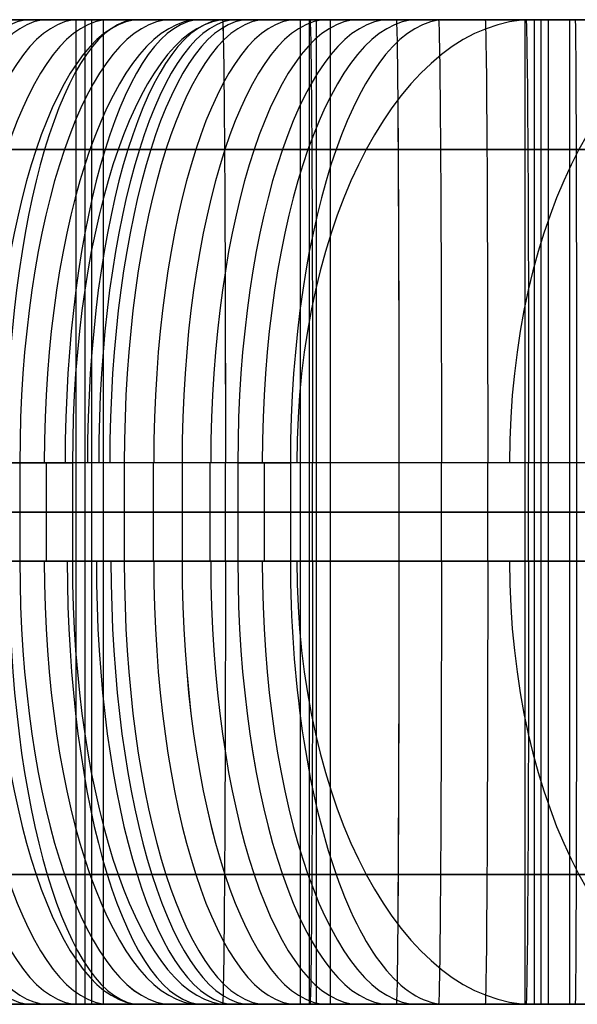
# Model space of a CAD drawing. Extents: x -879 to 919, y -7 to 33.
# Tile 30 of 66: x 87 to 109, y -7 to 33. Entities that reach past the tile are written whole.
import ezdxf

# ---------------------------------------------------------------- set-up
doc = ezdxf.new("R2010")
doc.units = 0
doc.layers.add('IGES_LEVEL_0', color=7, linetype='CONTINUOUS')

msp = doc.modelspace()

# ---------------------------------------------------------------- linework, layer by layer
at = {"layer": 'IGES_LEVEL_0'}
for p, q in [((50.275, 33.426, 424.233), (94.809, 33.426, 423.35)), ((59.053, 33.426, 944.495), (103.587, 33.426, 943.611)), ((68.808, 33.426, 1465.355), (113.342, 33.426, 1464.472)), ((68.808, 33.426, 1465.355), (113.342, 33.426, 1464.472)), ((88.848, 33.426, 937.756), (70.581, 33.426, 938.137)), ((98.339, 33.426, 417.326), (80.093, 33.426, 417.495)), ((98.626, 33.426, 1458.616), (80.359, 33.426, 1458.997)), ((98.626, 33.426, 1458.616), (80.359, 33.426, 1458.997)), ((82.046, 33.426, 701.261), (87.744, 33.426, 703.096)), ((84.637, 33.426, 695.768), (91.958, 33.426, 698.186)), ((84.894, 33.426, 1743.603), (88.442, 33.426, 1745.107)), ((84.894, 33.426, 1743.603), (88.442, 33.426, 1745.107)), ((85.818, 33.426, 1226.902), (91.322, 33.426, 1229.063)), ((85.818, 33.426, 1226.902), (91.322, 33.426, 1229.063)), ((85.861, 33.426, 179.478), (90.903, 33.426, 180.979)), ((86.113, 33.426, 173.301), (93.495, 33.426, 175.487)), ((86.343, 33.426, 1750.734), (89.974, 33.426, 1752.368)), ((86.343, 33.426, 1750.734), (89.974, 33.426, 1752.368)), ((86.357, 33.426, 1220.683), (89.962, 33.426, 1222.05)), ((86.357, 33.426, 1220.683), (89.962, 33.426, 1222.05)), ((87.744, 33.426, 703.096), (90.242, 33.426, 703.951)), ((88.442, 33.426, 1745.107), (91.957, 33.426, 1746.682)), ((88.442, 33.426, 1745.107), (91.957, 33.426, 1746.682)), ((107.094, 33.426, 937.587), (88.848, 33.426, 937.756)), ((88.848, 33.426, 937.756), (88.848, -6.574, 937.756)), ((89.216, 33.426, 417.41), (89.216, -6.574, 417.41)), ((89.493, 33.426, 1458.807), (89.493, -6.574, 1458.807)), ((89.962, 33.426, 1222.05), (93.54, 33.426, 1223.484)), ((89.962, 33.426, 1222.05), (93.54, 33.426, 1223.484)), ((89.962, 33.426, 1222.05), (89.962, -6.574, 1222.05)), ((89.974, 33.426, 1752.368), (93.566, 33.426, 1754.086)), ((89.974, 33.426, 1752.368), (93.566, 33.426, 1754.086)), ((90.242, 33.426, 703.951), (92.763, 33.426, 704.847)), ((90.903, 33.426, 180.979), (96.601, 33.426, 182.814)), ((91.322, 33.426, 1229.063), (94.989, 33.426, 1230.615)), ((91.322, 33.426, 1229.063), (94.989, 33.426, 1230.615)), ((91.957, 33.426, 1746.682), (95.434, 33.426, 1748.332)), ((91.957, 33.426, 1746.682), (95.434, 33.426, 1748.332)), ((91.958, 33.426, 698.186), (95.588, 33.426, 699.488)), ((92.763, 33.426, 704.847), (95.05, 33.426, 705.707)), ((93.495, 33.426, 175.487), (100.815, 33.426, 177.904)), ((93.54, 33.426, 1223.484), (97.088, 33.426, 1224.988)), ((93.54, 33.426, 1223.484), (97.088, 33.426, 1224.988)), ((93.566, 33.426, 1754.086), (97.116, 33.426, 1755.892)), ((93.566, 33.426, 1754.086), (97.116, 33.426, 1755.892)), ((94.809, 33.426, 423.35), (101.873, 33.426, 423.308)), ((101.873, 33.426, 423.308), (94.809, 33.426, 423.35)), ((101.873, 33.426, 423.308), (94.809, 33.426, 423.35)), ((94.989, 33.426, 1230.615), (98.62, 33.426, 1232.249)), ((94.989, 33.426, 1230.615), (98.62, 33.426, 1232.249)), ((95.05, 33.426, 705.707), (100.553, 33.426, 707.868)), ((95.434, 33.426, 1748.332), (98.873, 33.426, 1750.059)), ((95.434, 33.426, 1748.332), (98.873, 33.426, 1750.059)), ((95.588, 33.426, 699.488), (99.194, 33.426, 700.855)), ((96.601, 33.426, 182.814), (99.099, 33.426, 183.669)), ((97.088, 33.426, 1224.988), (100.603, 33.426, 1226.564)), ((97.088, 33.426, 1224.988), (100.603, 33.426, 1226.564)), ((97.116, 33.426, 1755.892), (100.618, 33.426, 1757.787)), ((97.116, 33.426, 1755.892), (100.618, 33.426, 1757.787)), ((97.971, 33.426, 937.672), (97.971, -6.574, 937.672)), ((116.606, 33.426, 417.262), (98.339, 33.426, 417.326)), ((98.339, 33.426, 417.326), (98.339, -6.574, 417.326)), ((98.62, 33.426, 1232.249), (102.213, 33.426, 1233.967)), ((98.62, 33.426, 1232.249), (102.213, 33.426, 1233.967)), ((116.872, 33.426, 1458.447), (98.626, 33.426, 1458.616)), ((116.872, 33.426, 1458.447), (98.626, 33.426, 1458.616)), ((98.626, 33.426, 1458.616), (98.626, -6.574, 1458.616)), ((98.626, 33.426, 1458.616), (98.626, -6.574, 1458.616)), ((98.873, 33.426, 1750.059), (102.268, 33.426, 1751.864)), ((98.873, 33.426, 1750.059), (102.268, 33.426, 1751.864)), ((99.099, 33.426, 183.669), (101.62, 33.426, 184.565)), ((99.194, 33.426, 700.855), (102.772, 33.426, 702.289)), ((99.194, 33.426, 700.855), (99.194, -6.574, 700.855)), ((100.553, 33.426, 707.868), (104.22, 33.426, 709.42)), ((100.603, 33.426, 1226.564), (104.08, 33.426, 1228.214)), ((100.603, 33.426, 1226.564), (104.08, 33.426, 1228.214)), ((100.618, 33.426, 1757.787), (104.068, 33.426, 1759.775)), ((100.618, 33.426, 1757.787), (104.068, 33.426, 1759.775)), ((100.815, 33.426, 177.904), (104.445, 33.426, 179.206)), ((101.62, 33.426, 184.565), (103.907, 33.426, 185.425)), ((101.873, 33.426, 423.308), (109.145, 33.426, 423.265)), ((109.145, 33.426, 423.265), (101.873, 33.426, 423.308)), ((109.145, 33.426, 423.265), (101.874, 33.426, 423.308)), ((102.213, 33.426, 1233.967), (105.762, 33.426, 1235.773)), ((102.213, 33.426, 1233.967), (105.762, 33.426, 1235.773)), ((102.268, 33.426, 1751.864), (105.618, 33.426, 1753.751)), ((102.268, 33.426, 1751.864), (105.618, 33.426, 1753.751)), ((102.772, 33.426, 702.289), (106.32, 33.426, 703.793)), ((103.587, 33.426, 943.611), (110.651, 33.426, 943.568)), ((110.651, 33.426, 943.568), (103.587, 33.426, 943.611)), ((110.651, 33.426, 943.568), (103.587, 33.426, 943.611)), ((103.907, 33.426, 185.425), (109.411, 33.426, 187.586)), ((104.068, 33.426, 1759.775), (107.462, 33.426, 1761.857)), ((104.068, 33.426, 1759.775), (107.462, 33.426, 1761.857)), ((104.08, 33.426, 1228.214), (107.519, 33.426, 1229.94)), ((104.08, 33.426, 1228.214), (107.519, 33.426, 1229.94)), ((104.22, 33.426, 709.42), (107.852, 33.426, 711.054)), ((104.445, 33.426, 179.206), (108.051, 33.426, 180.573)), ((105.618, 33.426, 1753.751), (108.919, 33.426, 1755.721)), ((105.618, 33.426, 1753.751), (108.919, 33.426, 1755.721)), ((105.762, 33.426, 1235.773), (109.264, 33.426, 1237.668)), ((105.762, 33.426, 1235.773), (109.264, 33.426, 1237.668)), ((106.32, 33.426, 703.793), (109.834, 33.426, 705.369)), ((125.36, 33.426, 937.524), (107.094, 33.426, 937.587)), ((107.094, 33.426, 937.587), (107.094, -6.574, 937.587)), ((107.462, 33.426, 1761.857), (110.629, 33.426, 1763.925)), ((107.462, 33.426, 1761.857), (110.629, 33.426, 1763.925)), ((107.472, 33.426, 417.294), (107.472, -6.574, 417.294)), ((107.519, 33.426, 1229.94), (110.914, 33.426, 1231.746)), ((107.519, 33.426, 1229.94), (110.914, 33.426, 1231.746)), ((107.749, 33.426, 1458.532), (107.749, -6.574, 1458.532)), ((107.852, 33.426, 711.054), (111.444, 33.426, 712.772)), ((108.051, 33.426, 180.573), (111.629, 33.426, 182.007)), ((108.051, 33.426, 180.573), (108.051, -6.574, 180.573)), ((108.919, 33.426, 1755.721), (108.919, -6.574, 1755.721)), ((108.919, 33.426, 1755.721), (113.999, 33.426, 1758.981)), ((108.919, 33.426, 1755.721), (113.999, 33.426, 1758.981)), ((108.919, 33.426, 1755.721), (108.919, -6.574, 1755.721)), ((109.145, 33.426, 423.265), (116.606, 33.426, 423.265)), ((94.895, 28.154, 436.078), (50.539, 28.154, 436.96)), ((103.674, 28.154, 956.338), (59.317, 28.154, 957.221)), ((113.428, 28.154, 1477.199), (69.072, 28.154, 1478.082)), ((82.649, 28.154, 191.798), (90.04, 28.154, 194.054)), ((83.6, 28.154, 1763.446), (87.134, 28.154, 1765.108)), ((85.023, 28.154, 1240.244), (88.659, 28.154, 1241.746)), ((87.134, 28.154, 1765.108), (90.611, 28.154, 1766.854)), ((88.659, 28.154, 1241.746), (92.246, 28.154, 1243.327)), ((90.04, 28.154, 194.054), (92.516, 28.154, 194.869)), ((90.572, 28.154, 717.622), (94.254, 28.154, 719.048)), ((90.611, 28.154, 1766.854), (94.025, 28.154, 1768.685)), ((92.246, 28.154, 1243.327), (95.78, 28.154, 1244.99)), ((94.025, 28.154, 1768.685), (97.374, 28.154, 1770.603)), ((94.254, 28.154, 719.048), (97.891, 28.154, 720.551)), ((95.78, 28.154, 1244.99), (99.257, 28.154, 1246.735)), ((97.374, 28.154, 1770.603), (100.652, 28.154, 1772.61)), ((97.891, 28.154, 720.551), (101.478, 28.154, 722.132)), ((99.257, 28.154, 1246.735), (102.672, 28.154, 1248.566)), ((99.43, 28.154, 197.34), (103.112, 28.154, 198.767)), ((100.652, 28.154, 1772.61), (103.524, 28.154, 1774.485)), ((101.478, 28.154, 722.132), (105.011, 28.154, 723.794)), ((102.672, 28.154, 1248.566), (106.02, 28.154, 1250.484)), ((103.112, 28.154, 198.767), (106.748, 28.154, 200.269)), ((103.524, 28.154, 1774.485), (106.332, 28.154, 1776.433)), ((105.011, 28.154, 723.794), (108.488, 28.154, 725.54)), ((106.02, 28.154, 1250.484), (109.298, 28.154, 1252.491)), ((106.332, 28.154, 1776.433), (109.073, 28.154, 1778.455)), ((106.748, 28.154, 200.269), (110.335, 28.154, 201.851)), ((108.488, 28.154, 725.54), (111.903, 28.154, 727.371)), ((109.073, 28.154, 1778.455), (111.744, 28.154, 1780.553)), ((94.931, 15.426, 441.35), (50.974, 15.426, 442.22)), ((103.709, 15.426, 961.61), (59.752, 15.426, 962.481)), ((113.464, 15.426, 1482.471), (69.506, 15.426, 1483.341)), ((113.464, 15.426, 1482.471), (69.506, 15.426, 1483.341)), ((86.58, 15.426, 721.752), (84.315, 15.426, 720.948)), ((84.315, 15.426, 720.948), (86.58, 15.426, 721.752)), ((89.342, 15.426, 1247.8), (84.512, 15.426, 1245.725)), ((89.342, 15.426, 1247.8), (84.512, 15.426, 1245.725)), ((87.582, 15.426, 1771.224), (85.334, 15.426, 1770.096)), ((87.582, 15.426, 1771.224), (85.334, 15.426, 1770.096)), ((90.823, 15.426, 199.862), (86.552, 15.426, 198.476)), ((88.718, 15.426, 722.557), (86.58, 15.426, 721.752)), ((86.58, 15.426, 721.752), (88.718, 15.426, 722.557)), ((86.58, 15.426, 721.752), (86.58, 11.426, 721.752)), ((86.58, 15.426, 721.752), (88.718, 15.426, 722.557)), ((89.782, 15.426, 1772.377), (87.582, 15.426, 1771.224)), ((89.782, 15.426, 1772.377), (87.582, 15.426, 1771.224)), ((87.649, 15.426, 722.154), (87.649, 11.426, 722.154)), ((93.743, 15.426, 724.53), (88.718, 15.426, 722.557)), ((88.718, 15.426, 722.557), (88.718, 11.426, 722.557)), ((93.98, 15.426, 1249.978), (89.342, 15.426, 1247.8)), ((93.98, 15.426, 1249.978), (89.342, 15.426, 1247.8)), ((91.936, 15.426, 1773.555), (89.782, 15.426, 1772.377)), ((91.936, 15.426, 1773.555), (89.782, 15.426, 1772.377)), ((90.823, 15.426, 199.862), (90.823, 11.426, 199.862)), ((93.173, 15.426, 200.666), (90.823, 15.426, 199.862)), ((94.043, 15.426, 1774.76), (91.936, 15.426, 1773.555)), ((94.043, 15.426, 1774.76), (91.936, 15.426, 1773.555)), ((91.998, 15.426, 200.264), (91.998, 11.426, 200.264)), ((95.438, 15.426, 201.471), (93.173, 15.426, 200.666)), ((93.173, 15.426, 200.666), (93.173, 11.426, 200.666)), ((98.574, 15.426, 726.605), (93.743, 15.426, 724.53)), ((96.228, 15.426, 1251.105), (93.98, 15.426, 1249.978)), ((96.228, 15.426, 1251.105), (93.98, 15.426, 1249.978)), ((96.104, 15.426, 1775.99), (94.043, 15.426, 1774.76)), ((96.104, 15.426, 1775.99), (94.043, 15.426, 1774.76)), ((94.305, 15.426, 201.068), (94.305, 11.426, 201.068)), ((94.931, 11.426, 441.35), (94.931, 15.426, 441.35)), ((101.98, 15.426, 441.307), (94.931, 15.426, 441.35)), ((97.575, 15.426, 202.275), (95.438, 15.426, 201.471)), ((95.438, 15.426, 201.471), (95.438, 11.426, 201.471)), ((95.438, 15.426, 201.471), (97.575, 15.426, 202.275)), ((95.438, 15.426, 201.471), (97.575, 15.426, 202.275)), ((98.119, 15.426, 1777.247), (96.104, 15.426, 1775.99)), ((98.119, 15.426, 1777.247), (96.104, 15.426, 1775.99)), ((98.428, 15.426, 1252.258), (96.228, 15.426, 1251.105)), ((98.428, 15.426, 1252.258), (96.228, 15.426, 1251.105)), ((96.506, 15.426, 201.873), (96.506, 11.426, 201.873)), ((102.601, 15.426, 204.248), (97.575, 15.426, 202.275)), ((97.575, 15.426, 202.275), (97.575, 11.426, 202.275)), ((100.088, 15.426, 1778.53), (98.119, 15.426, 1777.247)), ((100.088, 15.426, 1778.53), (98.119, 15.426, 1777.247)), ((100.582, 15.426, 1253.437), (98.428, 15.426, 1252.258)), ((100.582, 15.426, 1253.437), (98.428, 15.426, 1252.258)), ((98.455, 15.426, 441.329), (98.455, 11.426, 441.329)), ((103.212, 15.426, 728.783), (98.574, 15.426, 726.605)), ((102.013, 15.426, 1779.838), (100.088, 15.426, 1778.53)), ((102.013, 15.426, 1779.838), (100.088, 15.426, 1778.53)), ((102.689, 15.426, 1254.641), (100.582, 15.426, 1253.437)), ((102.689, 15.426, 1254.641), (100.582, 15.426, 1253.437)), ((109.197, 15.426, 441.265), (101.98, 15.426, 441.307)), ((101.98, 15.426, 441.307), (101.98, 11.426, 441.307)), ((103.892, 15.426, 1781.173), (102.013, 15.426, 1779.838)), ((103.892, 15.426, 1781.173), (102.013, 15.426, 1779.838)), ((107.431, 15.426, 206.323), (102.601, 15.426, 204.248)), ((104.75, 15.426, 1255.872), (102.689, 15.426, 1254.641)), ((104.75, 15.426, 1255.872), (102.689, 15.426, 1254.641)), ((105.459, 15.426, 729.91), (103.212, 15.426, 728.783)), ((110.758, 15.426, 961.568), (103.709, 15.426, 961.61)), ((103.709, 11.426, 961.61), (103.709, 15.426, 961.61)), ((105.727, 15.426, 1782.534), (103.892, 15.426, 1781.173)), ((105.727, 15.426, 1782.534), (103.892, 15.426, 1781.173)), ((106.765, 15.426, 1257.128), (104.75, 15.426, 1255.872)), ((106.765, 15.426, 1257.128), (104.75, 15.426, 1255.872)), ((107.66, 15.426, 731.063), (105.459, 15.426, 729.91)), ((105.588, 15.426, 441.286), (105.588, 11.426, 441.286)), ((107.517, 15.426, 1783.922), (105.727, 15.426, 1782.534)), ((107.517, 15.426, 1783.922), (105.727, 15.426, 1782.534)), ((108.734, 15.426, 1258.411), (106.765, 15.426, 1257.128)), ((108.734, 15.426, 1258.411), (106.765, 15.426, 1257.128)), ((107.234, 15.426, 961.589), (107.234, 11.426, 961.589)), ((112.069, 15.426, 208.501), (107.431, 15.426, 206.323)), ((109.264, 15.426, 1785.336), (107.517, 15.426, 1783.922)), ((109.264, 15.426, 1785.336), (107.517, 15.426, 1783.922)), ((109.813, 15.426, 732.241), (107.66, 15.426, 731.063)), ((110.659, 15.426, 1259.72), (108.734, 15.426, 1258.411)), ((110.659, 15.426, 1259.72), (108.734, 15.426, 1258.411)), ((116.606, 15.426, 441.265), (109.197, 15.426, 441.265)), ((109.197, 15.426, 441.265), (109.197, 11.426, 441.265)), ((94.931, 13.426, 441.35), (50.973, 13.426, 442.22)), ((103.709, 13.426, 961.61), (59.752, 13.426, 962.481)), ((113.464, 13.426, 1482.471), (69.506, 13.426, 1483.341)), ((70.581, 13.426, 938.137), (88.848, 13.426, 937.756)), ((80.093, 13.426, 417.495), (98.339, 13.426, 417.326)), ((80.359, 13.426, 1458.997), (98.626, 13.426, 1458.616)), ((86.58, 13.426, 721.752), (84.315, 13.426, 720.948)), ((84.512, 13.426, 1245.725), (89.342, 13.426, 1247.8)), ((84.637, 13.426, 695.768), (91.958, 13.426, 698.186)), ((84.894, 13.426, 1743.603), (88.442, 13.426, 1745.107)), ((85.334, 13.426, 1770.096), (87.582, 13.426, 1771.224)), ((86.113, 13.426, 173.301), (93.495, 13.426, 175.487)), ((86.357, 13.426, 1220.683), (89.962, 13.426, 1222.05)), ((86.552, 13.426, 198.476), (90.823, 13.426, 199.862)), ((88.718, 13.426, 722.557), (86.58, 13.426, 721.752)), ((87.582, 13.426, 1771.224), (89.782, 13.426, 1772.377)), ((88.442, 13.426, 1745.107), (91.957, 13.426, 1746.682)), ((88.718, 13.426, 722.557), (93.743, 13.426, 724.53)), ((88.848, 13.426, 937.756), (107.094, 13.426, 937.587)), ((89.342, 13.426, 1247.8), (93.98, 13.426, 1249.978)), ((89.782, 13.426, 1772.377), (91.936, 13.426, 1773.555)), ((89.962, 13.426, 1222.05), (93.54, 13.426, 1223.484)), ((93.173, 13.426, 200.666), (90.823, 13.426, 199.862)), ((91.936, 13.426, 1773.555), (94.043, 13.426, 1774.76)), ((91.957, 13.426, 1746.682), (95.434, 13.426, 1748.332)), ((91.958, 13.426, 698.186), (95.588, 13.426, 699.488)), ((95.438, 13.426, 201.471), (93.173, 13.426, 200.666)), ((93.495, 13.426, 175.487), (100.815, 13.426, 177.904)), ((93.54, 13.426, 1223.484), (97.088, 13.426, 1224.988)), ((93.743, 13.426, 724.53), (98.574, 13.426, 726.605)), ((93.98, 13.426, 1249.978), (96.228, 13.426, 1251.105)), ((94.043, 13.426, 1774.76), (96.104, 13.426, 1775.99)), ((94.931, 13.426, 441.35), (101.98, 13.426, 441.307)), ((95.434, 13.426, 1748.332), (98.873, 13.426, 1750.059)), ((97.575, 13.426, 202.275), (95.438, 13.426, 201.471)), ((95.588, 13.426, 699.488), (99.194, 13.426, 700.855)), ((96.104, 13.426, 1775.99), (98.119, 13.426, 1777.247)), ((96.228, 13.426, 1251.105), (98.428, 13.426, 1252.258)), ((97.088, 13.426, 1224.988), (100.603, 13.426, 1226.564)), ((97.575, 13.426, 202.275), (102.601, 13.426, 204.248)), ((98.119, 13.426, 1777.247), (100.088, 13.426, 1778.53)), ((98.339, 13.426, 417.326), (116.606, 13.426, 417.262)), ((98.428, 13.426, 1252.258), (100.582, 13.426, 1253.437)), ((98.574, 13.426, 726.605), (103.212, 13.426, 728.783)), ((98.626, 13.426, 1458.616), (116.872, 13.426, 1458.447)), ((98.873, 13.426, 1750.059), (102.268, 13.426, 1751.864)), ((99.194, 13.426, 700.855), (102.772, 13.426, 702.289)), ((100.088, 13.426, 1778.53), (102.013, 13.426, 1779.838)), ((100.582, 13.426, 1253.437), (102.689, 13.426, 1254.641)), ((100.603, 13.426, 1226.564), (104.08, 13.426, 1228.214)), ((100.815, 13.426, 177.904), (104.445, 13.426, 179.206)), ((101.98, 13.426, 441.307), (109.197, 13.426, 441.265)), ((102.013, 13.426, 1779.838), (103.892, 13.426, 1781.173)), ((102.268, 13.426, 1751.864), (105.618, 13.426, 1753.751)), ((102.601, 13.426, 204.248), (107.431, 13.426, 206.323)), ((102.689, 13.426, 1254.641), (104.75, 13.426, 1255.872)), ((102.772, 13.426, 702.289), (106.32, 13.426, 703.793)), ((103.212, 13.426, 728.783), (105.459, 13.426, 729.91)), ((103.709, 13.426, 961.61), (110.758, 13.426, 961.568)), ((103.892, 13.426, 1781.173), (105.727, 13.426, 1782.534)), ((104.08, 13.426, 1228.214), (107.519, 13.426, 1229.94)), ((104.445, 13.426, 179.206), (108.051, 13.426, 180.573)), ((104.75, 13.426, 1255.872), (106.765, 13.426, 1257.128)), ((105.459, 13.426, 729.91), (107.66, 13.426, 731.063)), ((105.618, 13.426, 1753.751), (108.919, 13.426, 1755.721)), ((105.727, 13.426, 1782.534), (107.517, 13.426, 1783.922)), ((106.32, 13.426, 703.793), (109.834, 13.426, 705.369)), ((106.765, 13.426, 1257.128), (108.734, 13.426, 1258.411)), ((107.094, 13.426, 937.587), (125.36, 13.426, 937.524)), ((107.431, 13.426, 206.323), (112.069, 13.426, 208.501)), ((107.517, 13.426, 1783.922), (109.264, 13.426, 1785.336)), ((107.519, 13.426, 1229.94), (110.914, 13.426, 1231.746)), ((107.66, 13.426, 731.063), (109.813, 13.426, 732.241)), ((108.051, 13.426, 180.573), (111.629, 13.426, 182.007)), ((108.734, 13.426, 1258.411), (110.659, 13.426, 1259.72)), ((113.999, 13.426, 1758.981), (108.919, 13.426, 1755.721)), ((109.197, 13.426, 441.265), (116.606, 13.426, 441.265)), ((50.973, 11.426, 442.22), (94.931, 11.426, 441.35)), ((59.752, 11.426, 962.481), (103.709, 11.426, 961.61)), ((69.506, 11.426, 1483.341), (113.464, 11.426, 1482.471)), ((69.506, 11.426, 1483.341), (113.464, 11.426, 1482.471)), ((86.58, 11.426, 721.752), (84.315, 11.426, 720.948)), ((89.342, 11.426, 1247.8), (84.512, 11.426, 1245.725)), ((89.342, 11.426, 1247.8), (84.512, 11.426, 1245.725)), ((87.582, 11.426, 1771.224), (85.334, 11.426, 1770.096)), ((87.582, 11.426, 1771.224), (85.334, 11.426, 1770.096)), ((90.823, 11.426, 199.862), (86.552, 11.426, 198.476)), ((88.718, 11.426, 722.557), (86.58, 11.426, 721.752)), ((86.58, 11.426, 721.752), (88.718, 11.426, 722.557)), ((89.782, 11.426, 1772.377), (87.582, 11.426, 1771.224)), ((89.782, 11.426, 1772.377), (87.582, 11.426, 1771.224)), ((93.743, 11.426, 724.53), (88.718, 11.426, 722.557)), ((93.98, 11.426, 1249.978), (89.342, 11.426, 1247.8)), ((93.98, 11.426, 1249.978), (89.342, 11.426, 1247.8)), ((91.936, 11.426, 1773.555), (89.782, 11.426, 1772.377)), ((91.936, 11.426, 1773.555), (89.782, 11.426, 1772.377)), ((93.173, 11.426, 200.666), (90.823, 11.426, 199.862)), ((94.043, 11.426, 1774.76), (91.936, 11.426, 1773.555)), ((94.043, 11.426, 1774.76), (91.936, 11.426, 1773.555)), ((95.438, 11.426, 201.471), (93.173, 11.426, 200.666)), ((98.574, 11.426, 726.605), (93.743, 11.426, 724.53)), ((96.228, 11.426, 1251.105), (93.98, 11.426, 1249.978)), ((96.228, 11.426, 1251.105), (93.98, 11.426, 1249.978)), ((96.104, 11.426, 1775.99), (94.043, 11.426, 1774.76)), ((96.104, 11.426, 1775.99), (94.043, 11.426, 1774.76)), ((101.98, 11.426, 441.307), (94.931, 11.426, 441.35)), ((97.575, 11.426, 202.275), (95.438, 11.426, 201.471)), ((95.438, 11.426, 201.471), (97.575, 11.426, 202.275)), ((98.119, 11.426, 1777.247), (96.104, 11.426, 1775.99)), ((98.119, 11.426, 1777.247), (96.104, 11.426, 1775.99)), ((98.428, 11.426, 1252.258), (96.228, 11.426, 1251.105)), ((98.428, 11.426, 1252.258), (96.228, 11.426, 1251.105)), ((102.601, 11.426, 204.248), (97.575, 11.426, 202.275)), ((100.088, 11.426, 1778.53), (98.119, 11.426, 1777.247)), ((100.088, 11.426, 1778.53), (98.119, 11.426, 1777.247)), ((100.582, 11.426, 1253.437), (98.428, 11.426, 1252.258)), ((100.582, 11.426, 1253.437), (98.428, 11.426, 1252.258)), ((103.212, 11.426, 728.783), (98.574, 11.426, 726.605)), ((102.013, 11.426, 1779.838), (100.088, 11.426, 1778.53)), ((102.013, 11.426, 1779.838), (100.088, 11.426, 1778.53)), ((102.689, 11.426, 1254.641), (100.582, 11.426, 1253.437)), ((102.689, 11.426, 1254.641), (100.582, 11.426, 1253.437)), ((109.197, 11.426, 441.265), (101.98, 11.426, 441.307)), ((103.892, 11.426, 1781.173), (102.013, 11.426, 1779.838)), ((103.892, 11.426, 1781.173), (102.013, 11.426, 1779.838)), ((107.431, 11.426, 206.323), (102.601, 11.426, 204.248)), ((104.75, 11.426, 1255.872), (102.689, 11.426, 1254.641)), ((104.75, 11.426, 1255.872), (102.689, 11.426, 1254.641)), ((105.459, 11.426, 729.91), (103.212, 11.426, 728.783)), ((110.758, 11.426, 961.568), (103.709, 11.426, 961.61)), ((105.727, 11.426, 1782.534), (103.892, 11.426, 1781.173)), ((105.727, 11.426, 1782.534), (103.892, 11.426, 1781.173)), ((106.765, 11.426, 1257.128), (104.75, 11.426, 1255.872)), ((106.765, 11.426, 1257.128), (104.75, 11.426, 1255.872)), ((107.66, 11.426, 731.063), (105.459, 11.426, 729.91)), ((107.517, 11.426, 1783.922), (105.727, 11.426, 1782.534)), ((107.517, 11.426, 1783.922), (105.727, 11.426, 1782.534)), ((108.734, 11.426, 1258.411), (106.765, 11.426, 1257.128)), ((108.734, 11.426, 1258.411), (106.765, 11.426, 1257.128)), ((112.069, 11.426, 208.501), (107.431, 11.426, 206.323)), ((109.264, 11.426, 1785.336), (107.517, 11.426, 1783.922)), ((109.264, 11.426, 1785.336), (107.517, 11.426, 1783.922)), ((109.813, 11.426, 732.241), (107.66, 11.426, 731.063)), ((110.659, 11.426, 1259.72), (108.734, 11.426, 1258.411)), ((110.659, 11.426, 1259.72), (108.734, 11.426, 1258.411)), ((116.606, 11.426, 441.265), (109.197, 11.426, 441.265)), ((50.563, -1.302, 436.959), (94.895, -1.302, 436.078)), ((59.341, -1.302, 957.22), (103.674, -1.302, 956.338)), ((69.096, -1.302, 1478.081), (113.428, -1.302, 1477.199)), ((87.694, -1.302, 193.309), (82.792, -1.302, 191.839)), ((87.134, -1.302, 1765.108), (83.6, -1.302, 1763.446)), ((88.659, -1.302, 1241.746), (85.023, -1.302, 1240.244)), ((90.611, -1.302, 1766.854), (87.134, -1.302, 1765.108)), ((92.515, -1.302, 194.869), (87.694, -1.302, 193.309)), ((92.246, -1.302, 1243.327), (88.659, -1.302, 1241.746)), ((94.254, -1.302, 719.048), (90.572, -1.302, 717.622)), ((94.025, -1.302, 1768.685), (90.611, -1.302, 1766.854)), ((95.78, -1.302, 1244.99), (92.246, -1.302, 1243.327)), ((97.374, -1.302, 1770.603), (94.025, -1.302, 1768.685)), ((97.891, -1.302, 720.551), (94.254, -1.302, 719.048)), ((99.257, -1.302, 1246.735), (95.78, -1.302, 1244.99)), ((100.652, -1.302, 1772.61), (97.374, -1.302, 1770.603)), ((101.478, -1.302, 722.132), (97.891, -1.302, 720.551)), ((102.672, -1.302, 1248.566), (99.257, -1.302, 1246.735)), ((103.112, -1.302, 198.767), (99.43, -1.302, 197.34)), ((103.524, -1.302, 1774.485), (100.652, -1.302, 1772.61)), ((105.011, -1.302, 723.794), (101.478, -1.302, 722.132)), ((106.02, -1.302, 1250.484), (102.672, -1.302, 1248.566)), ((106.748, -1.302, 200.269), (103.112, -1.302, 198.767)), ((106.332, -1.302, 1776.433), (103.524, -1.302, 1774.485)), ((108.488, -1.302, 725.54), (105.011, -1.302, 723.794)), ((109.298, -1.302, 1252.491), (106.02, -1.302, 1250.484)), ((109.073, -1.302, 1778.455), (106.332, -1.302, 1776.433)), ((110.335, -1.302, 201.851), (106.748, -1.302, 200.269)), ((111.903, -1.302, 727.371), (108.488, -1.302, 725.54)), ((111.744, -1.302, 1780.553), (109.073, -1.302, 1778.455)), ((94.809, -6.574, 423.35), (49.857, -6.574, 424.249)), ((103.587, -6.574, 943.611), (58.636, -6.574, 944.51)), ((113.342, -6.574, 1464.472), (68.39, -6.574, 1465.37)), ((113.342, -6.574, 1464.472), (68.39, -6.574, 1465.37)), ((70.581, -6.574, 938.137), (88.848, -6.574, 937.756)), ((80.093, -6.574, 417.495), (98.339, -6.574, 417.326)), ((80.359, -6.574, 1458.997), (98.626, -6.574, 1458.616)), ((80.359, -6.574, 1458.997), (98.626, -6.574, 1458.616)), ((87.744, -6.574, 703.096), (82.576, -6.574, 701.425)), ((91.958, -6.574, 698.186), (84.637, -6.574, 695.768)), ((88.442, -6.574, 1745.107), (84.894, -6.574, 1743.603)), ((88.442, -6.574, 1745.107), (84.894, -6.574, 1743.603)), ((91.322, -6.574, 1229.063), (85.818, -6.574, 1226.902)), ((91.322, -6.574, 1229.063), (85.818, -6.574, 1226.902)), ((93.495, -6.574, 175.487), (86.113, -6.574, 173.301)), ((91.433, -6.574, 181.143), (86.283, -6.574, 179.599)), ((89.974, -6.574, 1752.368), (86.343, -6.574, 1750.734)), ((89.974, -6.574, 1752.368), (86.343, -6.574, 1750.734)), ((89.962, -6.574, 1222.05), (86.357, -6.574, 1220.683)), ((89.962, -6.574, 1222.05), (86.357, -6.574, 1220.683)), ((90.242, -6.574, 703.951), (87.744, -6.574, 703.096)), ((87.744, -6.574, 703.096), (90.242, -6.574, 703.951)), ((91.957, -6.574, 1746.682), (88.442, -6.574, 1745.107)), ((91.957, -6.574, 1746.682), (88.442, -6.574, 1745.107)), ((88.848, -6.574, 937.756), (107.094, -6.574, 937.587)), ((93.54, -6.574, 1223.484), (89.962, -6.574, 1222.05)), ((93.54, -6.574, 1223.484), (89.962, -6.574, 1222.05)), ((93.566, -6.574, 1754.086), (89.974, -6.574, 1752.368)), ((93.566, -6.574, 1754.086), (89.974, -6.574, 1752.368)), ((92.763, -6.574, 704.847), (90.242, -6.574, 703.951)), ((90.242, -6.574, 703.951), (92.763, -6.574, 704.847)), ((94.989, -6.574, 1230.615), (91.322, -6.574, 1229.063)), ((94.989, -6.574, 1230.615), (91.322, -6.574, 1229.063)), ((96.601, -6.574, 182.815), (91.433, -6.574, 181.143)), ((95.434, -6.574, 1748.332), (91.957, -6.574, 1746.682)), ((95.434, -6.574, 1748.332), (91.957, -6.574, 1746.682)), ((95.588, -6.574, 699.488), (91.958, -6.574, 698.186)), ((95.05, -6.574, 705.707), (92.763, -6.574, 704.847)), ((100.815, -6.574, 177.904), (93.495, -6.574, 175.487)), ((97.088, -6.574, 1224.988), (93.54, -6.574, 1223.484)), ((97.088, -6.574, 1224.988), (93.54, -6.574, 1223.484)), ((97.116, -6.574, 1755.892), (93.566, -6.574, 1754.086)), ((97.116, -6.574, 1755.892), (93.566, -6.574, 1754.086)), ((101.873, -6.574, 423.308), (94.809, -6.574, 423.35)), ((94.809, -6.574, 423.35), (101.873, -6.574, 423.308)), ((98.62, -6.574, 1232.249), (94.989, -6.574, 1230.615)), ((98.62, -6.574, 1232.249), (94.989, -6.574, 1230.615)), ((100.553, -6.574, 707.868), (95.05, -6.574, 705.707)), ((98.873, -6.574, 1750.059), (95.434, -6.574, 1748.332)), ((98.873, -6.574, 1750.059), (95.434, -6.574, 1748.332)), ((99.194, -6.574, 700.855), (95.588, -6.574, 699.488)), ((99.099, -6.574, 183.669), (96.601, -6.574, 182.815)), ((96.601, -6.574, 182.815), (99.099, -6.574, 183.669)), ((100.603, -6.574, 1226.564), (97.088, -6.574, 1224.988)), ((100.603, -6.574, 1226.564), (97.088, -6.574, 1224.988)), ((100.618, -6.574, 1757.787), (97.116, -6.574, 1755.892)), ((100.618, -6.574, 1757.787), (97.116, -6.574, 1755.892)), ((98.339, -6.574, 417.326), (116.606, -6.574, 417.262)), ((102.213, -6.574, 1233.967), (98.62, -6.574, 1232.249)), ((102.213, -6.574, 1233.967), (98.62, -6.574, 1232.249)), ((98.626, -6.574, 1458.616), (116.872, -6.574, 1458.447)), ((98.626, -6.574, 1458.616), (116.872, -6.574, 1458.447)), ((102.268, -6.574, 1751.864), (98.873, -6.574, 1750.059)), ((102.268, -6.574, 1751.864), (98.873, -6.574, 1750.059)), ((101.62, -6.574, 184.565), (99.099, -6.574, 183.669)), ((102.772, -6.574, 702.289), (99.194, -6.574, 700.855)), ((104.22, -6.574, 709.42), (100.553, -6.574, 707.868)), ((104.08, -6.574, 1228.214), (100.603, -6.574, 1226.564)), ((104.08, -6.574, 1228.214), (100.603, -6.574, 1226.564)), ((104.068, -6.574, 1759.775), (100.618, -6.574, 1757.787)), ((104.068, -6.574, 1759.775), (100.618, -6.574, 1757.787)), ((104.445, -6.574, 179.206), (100.815, -6.574, 177.904)), ((103.907, -6.574, 185.425), (101.62, -6.574, 184.565)), ((109.145, -6.574, 423.265), (101.873, -6.574, 423.308)), ((101.873, -6.574, 423.308), (109.145, -6.574, 423.265)), ((105.762, -6.574, 1235.773), (102.213, -6.574, 1233.967)), ((105.762, -6.574, 1235.773), (102.213, -6.574, 1233.967)), ((105.618, -6.574, 1753.751), (102.268, -6.574, 1751.864)), ((105.618, -6.574, 1753.751), (102.268, -6.574, 1751.864)), ((106.32, -6.574, 703.793), (102.772, -6.574, 702.289)), ((110.651, -6.574, 943.568), (103.587, -6.574, 943.611)), ((103.587, -6.574, 943.611), (110.651, -6.574, 943.568)), ((109.411, -6.574, 187.586), (103.907, -6.574, 185.425)), ((107.462, -6.574, 1761.857), (104.068, -6.574, 1759.775)), ((107.462, -6.574, 1761.857), (104.068, -6.574, 1759.775)), ((107.519, -6.574, 1229.94), (104.08, -6.574, 1228.214)), ((107.519, -6.574, 1229.94), (104.08, -6.574, 1228.214)), ((107.852, -6.574, 711.054), (104.22, -6.574, 709.42)), ((108.051, -6.574, 180.573), (104.445, -6.574, 179.206)), ((108.919, -6.574, 1755.721), (105.618, -6.574, 1753.751)), ((108.919, -6.574, 1755.721), (105.618, -6.574, 1753.751)), ((109.264, -6.574, 1237.668), (105.762, -6.574, 1235.773)), ((109.264, -6.574, 1237.668), (105.762, -6.574, 1235.773)), ((109.834, -6.574, 705.369), (106.32, -6.574, 703.793)), ((107.094, -6.574, 937.587), (125.36, -6.574, 937.524)), ((110.629, -6.574, 1763.925), (107.462, -6.574, 1761.857)), ((110.629, -6.574, 1763.925), (107.462, -6.574, 1761.857)), ((110.914, -6.574, 1231.746), (107.519, -6.574, 1229.94)), ((110.914, -6.574, 1231.746), (107.519, -6.574, 1229.94)), ((111.444, -6.574, 712.772), (107.852, -6.574, 711.054)), ((111.629, -6.574, 182.007), (108.051, -6.574, 180.573)), ((113.999, -6.574, 1758.981), (108.919, -6.574, 1755.721)), ((113.999, -6.574, 1758.981), (108.919, -6.574, 1755.721)), ((116.606, -6.574, 423.265), (109.145, -6.574, 423.265))]:
    msp.add_line(p, q, dxfattribs=at)
at = {"layer": 'IGES_LEVEL_0', "extrusion": (0.948944, 2.27805e-10, 0.315445)}
msp.add_arc((15.426, 639.52, 304.326), 18, 360, 90, dxfattribs=at)
at = {"layer": 'IGES_LEVEL_0', "extrusion": (0.94707, 3.07174e-05, 0.321028)}
msp.add_arc((15.422, 637.711, 308.814), 18.001, 0.0033, 89.9953, dxfattribs=at)
at = {"layer": 'IGES_LEVEL_0', "extrusion": (0.946128, 0, 0.323792)}
for centre, start, end in [((15.426, 636.808, 311.994), 0, 90), ((11.426, 636.808, 311.994), 90, 180)]:
    msp.add_arc(centre, 18, start, end, dxfattribs=at)
at = {"layer": 'IGES_LEVEL_0', "extrusion": (0.944242, -3.91788e-07, 0.329252)}
msp.add_arc((15.425, 634.987, 316.988), 18.001, 0.0029, 89.9962, dxfattribs=at)
at = {"layer": 'IGES_LEVEL_0', "extrusion": (0.944242, 3.91468e-07, 0.329253)}
msp.add_arc((15.425, 634.987, 316.988), 18.001, 0.0028, 89.9962, dxfattribs=at)
at = {"layer": 'IGES_LEVEL_0', "extrusion": (0.942324, 0, 0.334701)}
for centre, start, end in [((15.426, 633.146, 321.988), 0, 90), ((11.426, 633.146, 321.988), 90, 180)]:
    msp.add_arc(centre, 18, start, end, dxfattribs=at)
at = {"layer": 'IGES_LEVEL_0', "extrusion": (0.954888, 1.04953e-10, 0.296965)}
msp.add_arc((15.426, 145.819, 141.033), 18, 360, 90, dxfattribs=at)
at = {"layer": 'IGES_LEVEL_0', "extrusion": (0.939165, 8.42441e-07, 0.343465)}
msp.add_arc((15.425, 630.106, 329.21), 18.001, 0.0006, 89.9969, dxfattribs=at)
at = {"layer": 'IGES_LEVEL_0', "extrusion": (0.935926, -3.55271e-15, 0.352198)}
msp.add_arc((15.426, 627.013, 336.29), 18, 360, 90, dxfattribs=at)
at = {"layer": 'IGES_LEVEL_0', "extrusion": (0.951588, 1.20721e-09, 0.307376)}
msp.add_arc((15.426, 144.255, 145.328), 18, 0, 90, dxfattribs=at)
at = {"layer": 'IGES_LEVEL_0', "extrusion": (0.936082, 1.16876e-05, 0.351782)}
msp.add_arc((15.424, 627.162, 337.23), 18.001, 0.0037, 89.9957, dxfattribs=at)
at = {"layer": 'IGES_LEVEL_0', "extrusion": (0.936082, 1.16822e-05, 0.351782)}
msp.add_arc((15.424, 627.162, 337.23), 18.001, 0.0037, 89.9957, dxfattribs=at)
at = {"layer": 'IGES_LEVEL_0', "extrusion": (0.950281, 2.77334e-11, 0.311395)}
msp.add_arc((15.426, 143.638, 146.968), 18, 0, 90, dxfattribs=at)
at = {"layer": 'IGES_LEVEL_0', "extrusion": (0.949616, 1.13565e-09, 0.313416)}
msp.add_arc((15.426, 143.324, 147.79), 18, 0, 90, dxfattribs=at)
at = {"layer": 'IGES_LEVEL_0', "extrusion": (0.948944, -5.60984e-12, 0.315445)}
msp.add_arc((15.426, 143.007, 148.611), 18, 0, 90, dxfattribs=at)
at = {"layer": 'IGES_LEVEL_0', "extrusion": (0.94707, 2.90432e-05, 0.321027)}
msp.add_arc((15.422, 142.125, 150.178), 18.001, 0.0033, 89.9953, dxfattribs=at)
at = {"layer": 'IGES_LEVEL_0', "extrusion": (0.946128, -3.55271e-15, 0.323792)}
for centre, start, end in [((15.426, 141.687, 151.911), 0, 90), ((11.426, 141.687, 151.911), 90, 180)]:
    msp.add_arc(centre, 18, start, end, dxfattribs=at)
at = {"layer": 'IGES_LEVEL_0', "extrusion": (0.944242, -3.90826e-07, 0.329252)}
msp.add_arc((15.425, 140.799, 154.047), 18.001, 0.0029, 89.9962, dxfattribs=at)
at = {"layer": 'IGES_LEVEL_0', "extrusion": (0.942324, -3.55271e-15, 0.334701)}
for centre, start, end in [((15.426, 139.907, 156.196), 0, 90), ((11.426, 139.907, 156.196), 90, 180)]:
    msp.add_arc(centre, 18, start, end, dxfattribs=at)
at = {"layer": 'IGES_LEVEL_0', "extrusion": (0.999977, 8.94103e-07, -0.006773)}
msp.add_arc((15.425, 423.981, 91.94), 18.001, 0.004, 89.996, dxfattribs=at)
at = {"layer": 'IGES_LEVEL_0', "extrusion": (0.999977, 9.11716e-07, -0.006772)}
msp.add_arc((15.425, 423.981, 91.94), 18.001, 0.004, 89.996, dxfattribs=at)
at = {"layer": 'IGES_LEVEL_0', "extrusion": (0.939165, 8.40861e-07, 0.343465)}
msp.add_arc((15.425, 138.434, 158.83), 18.001, 0.0005, 89.9969, dxfattribs=at)
at = {"layer": 'IGES_LEVEL_0', "extrusion": (0.935926, 0, 0.352198)}
for centre, start, end in [((15.426, 136.948, 161.338), 360, 90), ((11.426, 627.013, 336.29), 90, 180), ((11.426, 136.949, 161.338), 90, 180)]:
    msp.add_arc(centre, 18, start, end, dxfattribs=at)
at = {"layer": 'IGES_LEVEL_0', "extrusion": (0.936082, 1.16931e-05, 0.351782)}
msp.add_arc((15.424, 137.019, 162.495), 18.001, 0.0041, 89.9954, dxfattribs=at)
at = {"layer": 'IGES_LEVEL_0', "extrusion": (0.936082, 1.16816e-05, 0.351782)}
msp.add_arc((15.424, 137.019, 162.495), 18.001, 0.0034, 89.9961, dxfattribs=at)
at = {"layer": 'IGES_LEVEL_0', "extrusion": (0.844836, 1.24351e-08, 0.535025)}
msp.add_arc((15.426, 1430.986, 1033.426), 18, 0, 90, dxfattribs=at)
at = {"layer": 'IGES_LEVEL_0', "extrusion": (0.999982, 0, -0.006012)}
msp.add_arc((15.426, 423.912, 95.819), 18, 360, 90, dxfattribs=at)
at = {"layer": 'IGES_LEVEL_0', "extrusion": (0.999982, -3.52581e-05, -0.005977)}
msp.add_arc((15.429, 423.908, 99.34), 18.001, 0.004, 89.996, dxfattribs=at)
at = {"layer": 'IGES_LEVEL_0', "extrusion": (0.999983, 3.5257e-05, -0.005906)}
msp.add_arc((15.421, 423.901, 99.372), 18.001, 0.004, 89.996, dxfattribs=at)
at = {"layer": 'IGES_LEVEL_0', "extrusion": (0.999977, 9.01471e-07, -0.006779)}
msp.add_arc((15.425, 944.29, 97.188), 18.001, 0.004, 89.996, dxfattribs=at)
at = {"layer": 'IGES_LEVEL_0', "extrusion": (0.999977, 9.1949e-07, -0.006779)}
msp.add_arc((15.425, 944.29, 97.188), 18.001, 0.004, 89.996, dxfattribs=at)
at = {"layer": 'IGES_LEVEL_0', "extrusion": (0.999983, 0, -0.005871)}
msp.add_arc((15.426, 423.898, 102.997), 18, 360, 90, dxfattribs=at)
at = {"layer": 'IGES_LEVEL_0', "extrusion": (0.844836, 5.43854e-11, 0.535025)}
msp.add_arc((15.426, 986.945, 762.454), 18, 0, 90, dxfattribs=at)
at = {"layer": 'IGES_LEVEL_0', "extrusion": (0.999982, 0, -0.006011)}
for centre, start, end in [((15.426, 944.216, 101.47), 360, 90), ((11.426, 944.216, 101.47), 90, 180)]:
    msp.add_arc(centre, 18, start, end, dxfattribs=at)
at = {"layer": 'IGES_LEVEL_0', "extrusion": (0.999996, -4.79574e-09, -0.002935)}
msp.add_arc((15.425, 423.582, 107.902), 18.001, 0.0039, 89.9959, dxfattribs=at)
at = {"layer": 'IGES_LEVEL_0', "extrusion": (0.999996, 9.86304e-09, -0.002935)}
msp.add_arc((15.425, 423.582, 107.902), 18.001, 0.0039, 89.9959, dxfattribs=at)
at = {"layer": 'IGES_LEVEL_0', "extrusion": (0.948875, 3.31663e-10, 0.315651)}
msp.add_arc((11.426, 639.453, 304.517), 18, 90, 180, dxfattribs=at)
at = {"layer": 'IGES_LEVEL_0', "extrusion": (0.94706, -5.25014e-05, 0.321055)}
msp.add_arc((11.433, 637.703, 308.832), 18.001, 90.0051, 179.9971, dxfattribs=at)
at = {"layer": 'IGES_LEVEL_0', "extrusion": (0.94706, -5.248e-05, 0.321055)}
msp.add_arc((11.433, 637.703, 308.832), 18.001, 90.0051, 179.9971, dxfattribs=at)
at = {"layer": 'IGES_LEVEL_0', "extrusion": (0.944242, 3.90897e-07, 0.329252)}
msp.add_arc((11.427, 634.987, 316.988), 18.001, 90.0038, 179.9971, dxfattribs=at)
at = {"layer": 'IGES_LEVEL_0', "extrusion": (0.944242, -3.91181e-07, 0.329253)}
msp.add_arc((11.428, 634.987, 316.988), 18.001, 90.0038, 179.9972, dxfattribs=at)
at = {"layer": 'IGES_LEVEL_0', "extrusion": (0.95475, -4.53281e-10, 0.297408)}
msp.add_arc((11.426, 145.753, 141.217), 18, 90, 180, dxfattribs=at)
at = {"layer": 'IGES_LEVEL_0', "extrusion": (0.939166, 8.407e-07, 0.343464)}
msp.add_arc((11.427, 630.107, 329.209), 18.001, 90.003, 179.9994, dxfattribs=at)
at = {"layer": 'IGES_LEVEL_0', "extrusion": (0.939165, -8.41271e-07, 0.343465)}
msp.add_arc((11.427, 630.106, 329.21), 18.001, 90.0031, 179.9994, dxfattribs=at)
at = {"layer": 'IGES_LEVEL_0', "extrusion": (0.951466, -1.84068e-10, 0.307753)}
msp.add_arc((11.426, 144.198, 145.483), 18, 90, 180, dxfattribs=at)
at = {"layer": 'IGES_LEVEL_0', "extrusion": (0.936082, -1.17111e-05, 0.351782)}
msp.add_arc((11.429, 627.162, 337.229), 18.001, 90.0043, 179.9963, dxfattribs=at)
at = {"layer": 'IGES_LEVEL_0', "extrusion": (0.949752, -7.73933e-10, 0.313005)}
msp.add_arc((11.426, 143.388, 147.623), 18, 90, 180, dxfattribs=at)
at = {"layer": 'IGES_LEVEL_0', "extrusion": (0.948875, 7.15425e-10, 0.315651)}
msp.add_arc((11.426, 142.975, 148.695), 18, 90, 180, dxfattribs=at)
at = {"layer": 'IGES_LEVEL_0', "extrusion": (0.94706, -5.49765e-05, 0.321058)}
msp.add_arc((11.433, 142.121, 150.182), 18.001, 90.0052, 179.9972, dxfattribs=at)
at = {"layer": 'IGES_LEVEL_0', "extrusion": (0.94706, -5.497e-05, 0.321058)}
msp.add_arc((11.433, 142.121, 150.182), 18.001, 90.0052, 179.9972, dxfattribs=at)
at = {"layer": 'IGES_LEVEL_0', "extrusion": (0.944242, 3.91535e-07, 0.329252)}
msp.add_arc((11.427, 140.799, 154.047), 18.001, 90.0038, 179.9971, dxfattribs=at)
at = {"layer": 'IGES_LEVEL_0', "extrusion": (0.944242, -3.90824e-07, 0.329253)}
msp.add_arc((11.428, 140.799, 154.048), 18.001, 90.0038, 179.9972, dxfattribs=at)
at = {"layer": 'IGES_LEVEL_0', "extrusion": (0.999977, -8.98723e-07, -0.006773)}
msp.add_arc((11.428, 423.981, 91.94), 18.001, 90.004, 179.996, dxfattribs=at)
at = {"layer": 'IGES_LEVEL_0', "extrusion": (0.999977, -9.06164e-07, -0.006773)}
msp.add_arc((11.428, 423.981, 91.94), 18.001, 90.004, 179.996, dxfattribs=at)
at = {"layer": 'IGES_LEVEL_0', "extrusion": (0.939166, 8.41639e-07, 0.343464)}
msp.add_arc((11.427, 138.434, 158.83), 18.001, 90.003, 179.9994, dxfattribs=at)
at = {"layer": 'IGES_LEVEL_0', "extrusion": (0.939165, -8.40765e-07, 0.343465)}
msp.add_arc((11.427, 138.434, 158.83), 18.001, 90.0031, 179.9994, dxfattribs=at)
at = {"layer": 'IGES_LEVEL_0', "extrusion": (0.936082, -1.17046e-05, 0.351782)}
msp.add_arc((11.428, 137.021, 162.495), 18, 90.0003, 180.0003, dxfattribs=at)
at = {"layer": 'IGES_LEVEL_0', "extrusion": (0.844836, -5.69998e-09, 0.535025)}
msp.add_arc((11.426, 1430.986, 1033.426), 18, 90, 180, dxfattribs=at)
at = {"layer": 'IGES_LEVEL_0', "extrusion": (0.999982, -3.55271e-15, -0.006012)}
msp.add_arc((11.426, 423.912, 95.819), 18, 90, 180, dxfattribs=at)
at = {"layer": 'IGES_LEVEL_0', "extrusion": (0.999982, 3.52581e-05, -0.005977)}
msp.add_arc((11.424, 423.908, 99.341), 18.001, 90.004, 179.996, dxfattribs=at)
at = {"layer": 'IGES_LEVEL_0', "extrusion": (0.999983, -3.5257e-05, -0.005906)}
msp.add_arc((11.431, 423.901, 99.371), 18.001, 90.004, 179.996, dxfattribs=at)
at = {"layer": 'IGES_LEVEL_0', "extrusion": (0.999977, -9.0651e-07, -0.006779)}
msp.add_arc((11.428, 944.29, 97.188), 18.001, 90.004, 179.996, dxfattribs=at)
at = {"layer": 'IGES_LEVEL_0', "extrusion": (0.999977, -9.14385e-07, -0.006779)}
msp.add_arc((11.428, 944.29, 97.188), 18.001, 90.004, 179.996, dxfattribs=at)
at = {"layer": 'IGES_LEVEL_0', "extrusion": (0.999983, -3.55271e-15, -0.005871)}
msp.add_arc((11.426, 423.898, 102.997), 18, 90, 180, dxfattribs=at)
at = {"layer": 'IGES_LEVEL_0', "extrusion": (0.844836, -5.8275e-09, 0.535025)}
msp.add_arc((11.426, 986.945, 762.454), 18, 90, 180, dxfattribs=at)
at = {"layer": 'IGES_LEVEL_0', "extrusion": (0.999996, -1.40548e-08, -0.002935)}
msp.add_arc((11.428, 423.582, 107.902), 18.001, 90.0041, 179.9961, dxfattribs=at)

doc.saveas('drawing.dxf')
